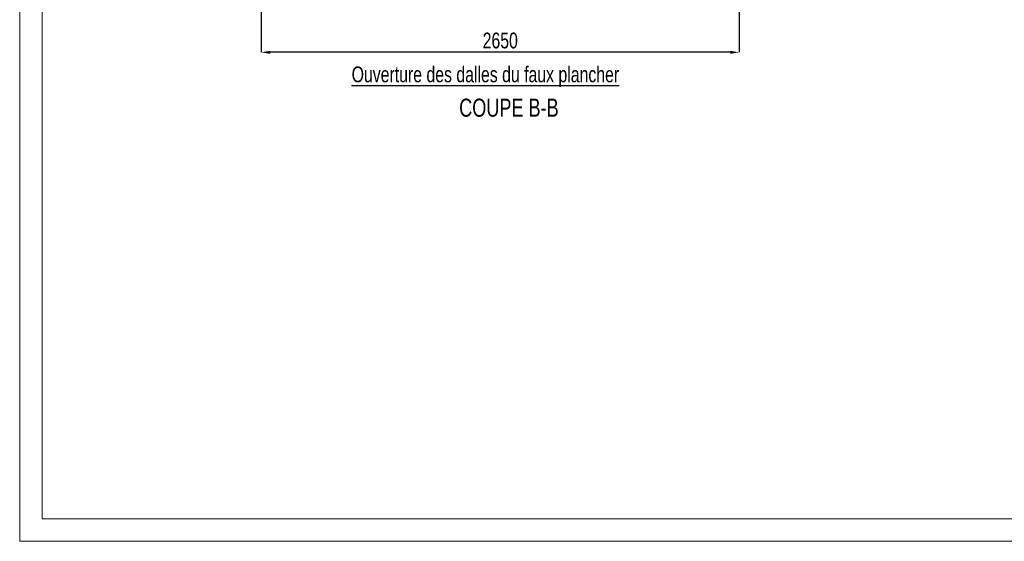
# Model space of a CAD drawing. Header units: millimetres. Extents: x 0 to 841, y 0 to 594.
# Tile 1 of 92: x 0 to 218, y 0 to 116. Entities that reach past the tile are written whole.
import ezdxf

# ---------------------------------------------------------------- set-up
doc = ezdxf.new("R2010")
doc.units = ezdxf.units.MM
doc.header["$PDSIZE"] = -1
doc.layers.add('COTES', color=1, linetype='Continuous')
doc.layers.add('NOTES', color=6, linetype='Continuous')
doc.styles.add('SLDTEXTSTYLE0', font='TXT', dxfattribs={"width": 0.75})
doc.dimstyles.new('SLDDIMSTYLE3', dxfattribs={"dimtxt": 3.5, "dimasz": 2, "dimexe": 0, "dimexo": 0.0625, "dimgap": 0.875, "dimtad": 1, "dimlfac": 25, "dimrnd": 1e-09, "dimzin": 12, "dimdsep": 46, "dimtxsty": 'SLDTEXTSTYLE0', "dimsah": 1, "dimcen": 0.09, "dimadec": 0, "dimazin": 3, "dimtfac": 1, "dimtofl": 0, "dimtmove": 0, "dimatfit": 3, "dimfxl": 1, "dimfrac": 2, "dimtolj": 1, "dimtzin": 12, "dimarcsym": 0})

# ---------------------------------------------------------------- blocks, each defined once
blk = doc.blocks.new('_D_16')
at = {"layer": 'COTES', "color": 0, "lineweight": -2, "transparency": 16777216}
for p, q in [((53.57, 150.74), (53.57, 108.41)), ((159.57, 150.74), (159.57, 108.41)), ((157.57, 108.41), (55.57, 108.41))]:
    blk.add_line(p, q, dxfattribs=at)
at = {"layer": 'COTES', "color": 0, "transparency": 16777216}
for points in [[(55.57, 108.74), (55.57, 108.07), (53.57, 108.41)], [(157.57, 108.74), (157.57, 108.07), (159.57, 108.41)]]:
    blk.add_solid(points, dxfattribs=at)
at = {"layer": 'Defpoints', "color": 0, "transparency": 16777216}
for p in [(53.57, 150.81), (159.57, 150.81), (53.57, 108.41)]:
    blk.add_point(p, dxfattribs=at)
at = {"layer": 'COTES', "color": 0, "transparency": 16777216, "insert": (106.57, 112.78), "char_height": 3.5, "attachment_point": 2, "style": 'SLDTEXTSTYLE0'}
blk.add_mtext('\\A1;2650', dxfattribs=at)

msp = doc.modelspace()

# ---------------------------------------------------------------- linework, layer by layer
at = {"lineweight": 18}
for p, q in [((0, 594), (0, 0)), ((5, 589), (5, 5)), ((836, 5), (5, 5)), ((841, 0), (0, 0))]:
    msp.add_line(p, q, dxfattribs=at)

# ---------------------------------------------------------------- texts
at = {"layer": 'NOTES', "style": 'SLDTEXTSTYLE0'}
for s, insert, char_height, attachment_point in [('\\LOuverture des dalles du faux plancher', (73.61612, 105.26622), 3.5, 1), ('COUPE B-B', (108.49371, 98.13259), 4, 2)]:
    msp.add_mtext(s, dxfattribs=dict(at, insert=insert, char_height=char_height, attachment_point=attachment_point))

# ---------------------------------------------------------------- dimensions: what is measured, and where the dimension line sits
at = {"layer": 'COTES'}
dim = msp.add_linear_dim(base=(53.56934, 108.40643), p1=(159.56934, 150.80643), p2=(53.56934, 150.80643), angle=0, dimstyle='SLDDIMSTYLE3', dxfattribs=at)
dim.commit()
dim.dimension.update_dxf_attribs({"geometry": '_D_16', "text_midpoint": (106.56934, 108.40643), "dimtype": 160})

doc.saveas('drawing.dxf')
